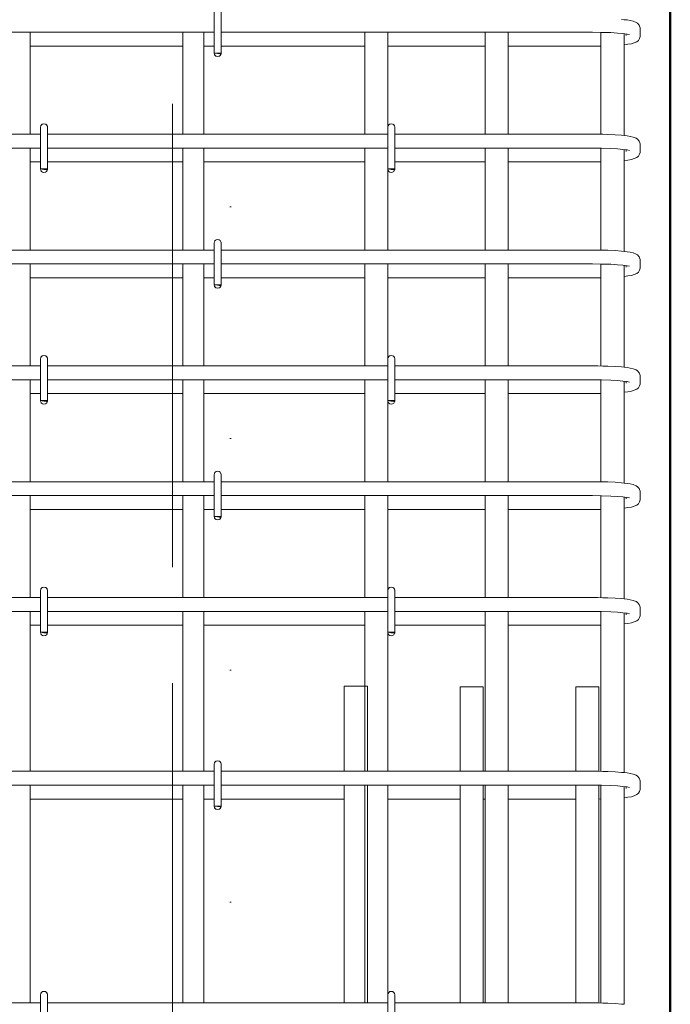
# Model space of a CAD drawing. Header units: millimetres. Extents: x 16591 to 27072, y 2073 to 10123.
# Tile 24 of 34: x 21565 to 22127, y 5917 to 6767. Entities that reach past the tile are written whole.
import ezdxf

# ---------------------------------------------------------------- set-up
doc = ezdxf.new("R2010")
doc.units = ezdxf.units.MM
for name, pattern in [('ADSK_Линия разреза', [400, 0, -200, 0, -200]), ('ADSK_Линия сетки', [500, 400, -50, 0, -50]), ('ADSK_Пунктирная_п5', [100, 0, -100])]:
    doc.linetypes.add(name, pattern=pattern)
for name, color, linetype, lineweight in [('G-____-____-SYMB', 111, 'ADSK_Пунктирная_п5', 20), ('S-COLS-____-OTLN', 52, 'Continuous', 20), ('S-GRID-____-OTLN', 1, 'Continuous', 9), ('S-RBAR-____-OTLN', 171, 'Continuous', 100)]:
    doc.layers.add(name, color=color, linetype=linetype, lineweight=lineweight)

msp = doc.modelspace()

# ---------------------------------------------------------------- hatches: boundary and pattern name
at = {"layer": 'S-RBAR-____-OTLN', "lineweight": 20}
for points in [[(21738.4774, 6737.302), (21739.0732, 6738), (21733.1754, 6738), (21736.1754, 6737.605)], [(21588.4774, 6637.302), (21589.0732, 6638), (21583.1754, 6638), (21586.1754, 6637.605)], [(21888.4774, 6637.302), (21889.0732, 6638), (21883.1754, 6638), (21886.1754, 6637.605)], [(21738.4774, 6537.302), (21739.0732, 6538), (21733.1754, 6538), (21736.1754, 6537.605)], [(21588.4774, 6437.302), (21589.0732, 6438), (21583.1754, 6438), (21586.1754, 6437.605)], [(21888.4774, 6437.302), (21889.0732, 6438), (21883.1754, 6438), (21886.1754, 6437.605)], [(21738.4774, 6337.302), (21739.0732, 6338), (21733.1754, 6338), (21736.1754, 6337.605)], [(21588.4774, 6237.302), (21589.0732, 6238), (21583.1754, 6238), (21586.1754, 6237.605)], [(21888.4774, 6237.302), (21889.0732, 6238), (21883.1754, 6238), (21886.1754, 6237.605)], [(21738.4774, 6087.302), (21739.0732, 6088), (21733.1754, 6088), (21736.1754, 6087.605)]]:
    msp.add_hatch(color=256, dxfattribs=at).paths.add_polyline_path(points)
h = msp.add_hatch(color=256, dxfattribs=at)
edge = h.paths.add_edge_path()
edge.add_arc((21736.1754, 6738), 3, 339.0594289, 360)
edge.add_line((21739.1754, 6738), (21736.1754, 6738))
edge.add_line((21736.1754, 6738), (21738.9773, 6736.9278))
h = msp.add_hatch(color=256, dxfattribs=at)
edge = h.paths.add_edge_path()
edge.add_arc((21586.1754, 6638), 3, 339.0594289, 360)
edge.add_line((21589.1754, 6638), (21586.1754, 6638))
edge.add_line((21586.1754, 6638), (21588.9773, 6636.9278))
h = msp.add_hatch(color=256, dxfattribs=at)
edge = h.paths.add_edge_path()
edge.add_arc((21886.1754, 6638), 3, 339.0594289, 360)
edge.add_line((21889.1754, 6638), (21886.1754, 6638))
edge.add_line((21886.1754, 6638), (21888.9773, 6636.9278))
h = msp.add_hatch(color=256, dxfattribs=at)
edge = h.paths.add_edge_path()
edge.add_arc((21736.1754, 6538), 3, 339.0594289, 360)
edge.add_line((21739.1754, 6538), (21736.1754, 6538))
edge.add_line((21736.1754, 6538), (21738.9773, 6536.9278))
h = msp.add_hatch(color=256, dxfattribs=at)
edge = h.paths.add_edge_path()
edge.add_arc((21586.1754, 6438), 3, 339.0594289, 360)
edge.add_line((21589.1754, 6438), (21586.1754, 6438))
edge.add_line((21586.1754, 6438), (21588.9773, 6436.9278))
h = msp.add_hatch(color=256, dxfattribs=at)
edge = h.paths.add_edge_path()
edge.add_arc((21886.1754, 6438), 3, 339.0594289, 360)
edge.add_line((21889.1754, 6438), (21886.1754, 6438))
edge.add_line((21886.1754, 6438), (21888.9773, 6436.9278))
h = msp.add_hatch(color=256, dxfattribs=at)
edge = h.paths.add_edge_path()
edge.add_arc((21736.1754, 6338), 3, 339.0594289, 360)
edge.add_line((21739.1754, 6338), (21736.1754, 6338))
edge.add_line((21736.1754, 6338), (21738.9773, 6336.9278))
h = msp.add_hatch(color=256, dxfattribs=at)
edge = h.paths.add_edge_path()
edge.add_arc((21586.1754, 6238), 3, 339.0594289, 360)
edge.add_line((21589.1754, 6238), (21586.1754, 6238))
edge.add_line((21586.1754, 6238), (21588.9773, 6236.9278))
h = msp.add_hatch(color=256, dxfattribs=at)
edge = h.paths.add_edge_path()
edge.add_arc((21886.1754, 6238), 3, 339.0594289, 360)
edge.add_line((21889.1754, 6238), (21886.1754, 6238))
edge.add_line((21886.1754, 6238), (21888.9773, 6236.9278))
h = msp.add_hatch(color=256, dxfattribs=at)
edge = h.paths.add_edge_path()
edge.add_arc((21736.1754, 6088), 3, 339.0594289, 360)
edge.add_line((21739.1754, 6088), (21736.1754, 6088))
edge.add_line((21736.1754, 6088), (21738.9773, 6086.9278))

# ---------------------------------------------------------------- linework, layer by layer
at = {"layer": 'G-____-____-SYMB', "linetype": 'ADSK_Линия разреза'}
msp.add_line((21747.1752, 10007.0762), (21747.1752, 3101.1881), dxfattribs=at)
at = {"layer": 'S-COLS-____-OTLN', "lineweight": 50}
msp.add_line((22127.1752, 6900), (22127.1752, 4100.0496), dxfattribs=at)
at = {"layer": 'S-GRID-____-OTLN', "linetype": 'ADSK_Линия сетки'}
msp.add_line((21697.1748, 2793.4142), (21697.1748, 10065.0128), dxfattribs=at)
at = {"layer": 'S-RBAR-____-OTLN', "lineweight": 20}
for p, q in [((21733.1754, 6774), (21733.1754, 6738)), ((21739.1754, 6774), (21739.1754, 6738)), ((22087.423, 6766.8142), (22085.0577, 6767.0642)), ((22089.7884, 6766.5642), (22087.423, 6766.8142)), ((22092.4849, 6766.0601), (22089.7884, 6766.5642)), ((22095.1815, 6765.556), (22092.4849, 6766.0601)), ((22097.7202, 6764.5201), (22095.1815, 6765.556)), ((22098.8733, 6763.6923), (22097.7202, 6764.5201)), ((22100.2598, 6761.9941), (22098.8733, 6763.6923)), ((22100.5813, 6761.3438), (22100.2598, 6761.9941)), ((22101.022, 6759.7612), (22100.5813, 6761.3438)), ((22101.084, 6758.8813), (22101.022, 6759.7612)), ((22101.084, 6753.1187), (22101.084, 6758.8813)), ((21733.1754, 6756), (21439.1754, 6756)), ((21574.1754, 6668), (21574.1754, 6756)), ((21706.1754, 6668), (21706.1754, 6756)), ((21724.1754, 6668), (21724.1754, 6756)), ((22059.084, 6756), (21739.1754, 6756)), ((21863.1754, 6756), (21863.1754, 6668)), ((21883.1754, 6756), (21883.1754, 6674)), ((21967.1754, 6756), (21967.1754, 6668)), ((21987.1754, 6756), (21987.1754, 6668)), ((22059.9547, 6755.9991), (22059.084, 6756)), ((22067.7011, 6755.9079), (22059.9547, 6755.9991)), ((22067.1754, 6755.9141), (22067.1754, 6667.9002)), ((22075.7768, 6755.6382), (22067.7011, 6755.9079)), ((22081.4967, 6755.3072), (22075.7768, 6755.6382)), ((22086.2825, 6754.8929), (22081.4967, 6755.3072)), ((22089.8733, 6754.4287), (22086.2825, 6754.8929)), ((22087.1754, 6754.7775), (22087.1754, 6666.8403)), ((22089.084, 6753.1187), (22089.084, 6754.5308)), ((22091.8862, 6754.0173), (22089.8733, 6754.4287)), ((22091.9965, 6753.9888), (22091.8862, 6754.0173)), ((22099.5547, 6748.9994), (22100.5813, 6750.6562)), ((22100.5813, 6750.6562), (22101.022, 6752.2388)), ((22101.022, 6752.2388), (22101.084, 6753.1187)), ((21574.1754, 6744), (21706.1754, 6744)), ((21724.1754, 6744), (21733.1754, 6744)), ((21739.1754, 6744), (21863.1754, 6744)), ((21883.1754, 6744), (21967.1754, 6744)), ((21987.1754, 6744), (22059.084, 6744)), ((22059.084, 6744), (22064.4434, 6744.0343)), ((22064.4434, 6744.0343), (22067.1754, 6744.0874)), ((22087.1754, 6745.1416), (22087.5422, 6745.1734)), ((22087.5422, 6745.1734), (22090.5571, 6745.6128)), ((22090.5571, 6745.6128), (22093.5719, 6746.0523)), ((22093.5719, 6746.0523), (22095.9169, 6746.9396)), ((22095.9169, 6746.9396), (22098.2619, 6747.827)), ((22098.2619, 6747.827), (22099.5547, 6748.9994)), ((21739.0732, 6738), (21733.1754, 6738)), ((21733.1754, 6738), (21736.1754, 6737.605)), ((21739.1754, 6738), (21736.1754, 6738)), ((21736.1754, 6738), (21738.9773, 6736.9278)), ((21736.1754, 6737.605), (21738.4774, 6737.302)), ((21738.4774, 6737.302), (21739.0732, 6738)), ((21583.1754, 6674), (21583.1754, 6638)), ((21589.1754, 6674), (21589.1754, 6638)), ((21883.1754, 6674), (21883.1754, 6638)), ((21889.1754, 6674), (21889.1754, 6638)), ((21583.1754, 6668), (21193.084, 6668)), ((21883.1754, 6668), (21589.1754, 6668)), ((22059.084, 6668), (21889.1754, 6668)), ((22064.4434, 6667.9657), (22059.084, 6668)), ((22068.7596, 6667.8622), (22064.4434, 6667.9657)), ((22073.0758, 6667.7587), (22068.7596, 6667.8622)), ((22079.4313, 6667.4644), (22073.0758, 6667.7587)), ((22085.0577, 6667.0642), (22079.4313, 6667.4644)), ((22087.423, 6666.8142), (22085.0577, 6667.0642)), ((22089.7884, 6666.5642), (22087.423, 6666.8142)), ((22092.4849, 6666.0601), (22089.7884, 6666.5642)), ((22095.1815, 6665.556), (22092.4849, 6666.0601)), ((22097.7202, 6664.5201), (22095.1815, 6665.556)), ((22098.8733, 6663.6923), (22097.7202, 6664.5201)), ((21583.1754, 6656), (21193.084, 6656)), ((21574.1754, 6568), (21574.1754, 6656)), ((21883.1754, 6656), (21589.1754, 6656)), ((21706.1754, 6568), (21706.1754, 6656)), ((21724.1754, 6568), (21724.1754, 6656)), ((21863.1754, 6656), (21863.1754, 6568)), ((22059.084, 6656), (21889.1754, 6656)), ((21967.1754, 6656), (21967.1754, 6568)), ((21987.1754, 6656), (21987.1754, 6568)), ((22059.9547, 6655.9991), (22059.084, 6656)), ((22067.7011, 6655.9079), (22059.9547, 6655.9991)), ((22067.1754, 6655.9141), (22067.1754, 6567.9002)), ((22075.7768, 6655.6382), (22067.7011, 6655.9079)), ((22081.4967, 6655.3072), (22075.7768, 6655.6382)), ((22100.2598, 6661.9941), (22098.8733, 6663.6923)), ((22100.5813, 6661.3438), (22100.2598, 6661.9941)), ((22101.022, 6659.7612), (22100.5813, 6661.3438)), ((22101.084, 6658.8813), (22101.022, 6659.7612)), ((22101.084, 6653.1187), (22101.084, 6658.8813)), ((22086.2825, 6654.8929), (22081.4967, 6655.3072)), ((22089.8733, 6654.4287), (22086.2825, 6654.8929)), ((22087.1754, 6654.7775), (22087.1754, 6566.8403)), ((22089.084, 6653.1187), (22089.084, 6654.5308)), ((22091.8862, 6654.0173), (22089.8733, 6654.4287)), ((22091.9965, 6653.9888), (22091.8862, 6654.0173)), ((22095.9169, 6646.9396), (22098.2619, 6647.827)), ((22098.2619, 6647.827), (22099.5547, 6648.9994)), ((22099.5547, 6648.9994), (22100.5813, 6650.6562)), ((22100.5813, 6650.6562), (22101.022, 6652.2388)), ((22101.022, 6652.2388), (22101.084, 6653.1187)), ((21574.1754, 6644), (21583.1754, 6644)), ((21589.1754, 6644), (21706.1754, 6644)), ((21724.1754, 6644), (21863.1754, 6644)), ((21889.1754, 6644), (21967.1754, 6644)), ((21987.1754, 6644), (22059.084, 6644)), ((22059.084, 6644), (22064.4434, 6644.0343)), ((22064.4434, 6644.0343), (22067.1754, 6644.0874)), ((22087.1754, 6645.1416), (22087.5422, 6645.1734)), ((22087.5422, 6645.1734), (22090.5571, 6645.6128)), ((22090.5571, 6645.6128), (22093.5719, 6646.0523)), ((22093.5719, 6646.0523), (22095.9169, 6646.9396)), ((21589.0732, 6638), (21583.1754, 6638)), ((21583.1754, 6638), (21586.1754, 6637.605)), ((21589.1754, 6638), (21586.1754, 6638)), ((21586.1754, 6638), (21588.9773, 6636.9278)), ((21586.1754, 6637.605), (21588.4774, 6637.302)), ((21588.4774, 6637.302), (21589.0732, 6638)), ((21889.0732, 6638), (21883.1754, 6638)), ((21883.1754, 6638), (21886.1754, 6637.605)), ((21883.1754, 6638), (21883.1754, 6568)), ((21889.1754, 6638), (21886.1754, 6638)), ((21886.1754, 6638), (21888.9773, 6636.9278)), ((21886.1754, 6637.605), (21888.4774, 6637.302)), ((21888.4774, 6637.302), (21889.0732, 6638)), ((21733.1754, 6574), (21733.1754, 6538)), ((21739.1754, 6574), (21739.1754, 6538)), ((21733.1754, 6568), (21439.1754, 6568)), ((22059.084, 6568), (21739.1754, 6568)), ((22064.4434, 6567.9657), (22059.084, 6568)), ((22068.7596, 6567.8622), (22064.4434, 6567.9657)), ((22073.0758, 6567.7587), (22068.7596, 6567.8622)), ((22079.4313, 6567.4644), (22073.0758, 6567.7587)), ((22085.0577, 6567.0642), (22079.4313, 6567.4644)), ((22087.423, 6566.8142), (22085.0577, 6567.0642)), ((22089.7884, 6566.5642), (22087.423, 6566.8142)), ((22092.4849, 6566.0601), (22089.7884, 6566.5642)), ((22095.1815, 6565.556), (22092.4849, 6566.0601)), ((22097.7202, 6564.5201), (22095.1815, 6565.556)), ((22098.8733, 6563.6923), (22097.7202, 6564.5201)), ((22100.2598, 6561.9941), (22098.8733, 6563.6923)), ((21733.1754, 6556), (21439.1754, 6556)), ((21574.1754, 6468), (21574.1754, 6556)), ((21706.1754, 6468), (21706.1754, 6556)), ((21724.1754, 6468), (21724.1754, 6556)), ((22059.084, 6556), (21739.1754, 6556)), ((21863.1754, 6556), (21863.1754, 6468)), ((21883.1754, 6556), (21883.1754, 6474)), ((21967.1754, 6556), (21967.1754, 6468)), ((21987.1754, 6556), (21987.1754, 6468)), ((22059.9547, 6555.9991), (22059.084, 6556)), ((22067.7011, 6555.9079), (22059.9547, 6555.9991)), ((22067.1754, 6555.9141), (22067.1754, 6467.9002)), ((22075.7768, 6555.6382), (22067.7011, 6555.9079)), ((22081.4967, 6555.3072), (22075.7768, 6555.6382)), ((22086.2825, 6554.8929), (22081.4967, 6555.3072)), ((22089.8733, 6554.4287), (22086.2825, 6554.8929)), ((22087.1754, 6554.7775), (22087.1754, 6466.8403)), ((22089.084, 6553.1187), (22089.084, 6554.5308)), ((22091.8862, 6554.0173), (22089.8733, 6554.4287)), ((22091.9965, 6553.9888), (22091.8862, 6554.0173)), ((22100.5813, 6561.3438), (22100.2598, 6561.9941)), ((22101.022, 6559.7612), (22100.5813, 6561.3438)), ((22101.084, 6558.8813), (22101.022, 6559.7612)), ((22101.084, 6553.1187), (22101.084, 6558.8813)), ((22087.1754, 6545.1416), (22087.5422, 6545.1734)), ((22087.5422, 6545.1734), (22090.5571, 6545.6128)), ((22090.5571, 6545.6128), (22093.5719, 6546.0523)), ((22093.5719, 6546.0523), (22095.9169, 6546.9396)), ((22095.9169, 6546.9396), (22098.2619, 6547.827)), ((22098.2619, 6547.827), (22099.5547, 6548.9994)), ((22099.5547, 6548.9994), (22100.5813, 6550.6562)), ((22100.5813, 6550.6562), (22101.022, 6552.2388)), ((22101.022, 6552.2388), (22101.084, 6553.1187)), ((21574.1754, 6544), (21706.1754, 6544)), ((21724.1754, 6544), (21733.1754, 6544)), ((21739.0732, 6538), (21733.1754, 6538)), ((21733.1754, 6538), (21736.1754, 6537.605)), ((21739.1754, 6538), (21736.1754, 6538)), ((21736.1754, 6538), (21738.9773, 6536.9278)), ((21736.1754, 6537.605), (21738.4774, 6537.302)), ((21738.4774, 6537.302), (21739.0732, 6538)), ((21739.1754, 6544), (21863.1754, 6544)), ((21883.1754, 6544), (21967.1754, 6544)), ((21987.1754, 6544), (22059.084, 6544)), ((22059.084, 6544), (22064.4434, 6544.0343)), ((22064.4434, 6544.0343), (22067.1754, 6544.0874)), ((21583.1754, 6474), (21583.1754, 6438)), ((21589.1754, 6474), (21589.1754, 6438)), ((21883.1754, 6474), (21883.1754, 6438)), ((21889.1754, 6474), (21889.1754, 6438)), ((21583.1754, 6468), (21193.084, 6468)), ((21883.1754, 6468), (21589.1754, 6468)), ((22059.084, 6468), (21889.1754, 6468)), ((22064.4434, 6467.9657), (22059.084, 6468)), ((22068.7596, 6467.8622), (22064.4434, 6467.9657)), ((22073.0758, 6467.7587), (22068.7596, 6467.8622)), ((22079.4313, 6467.4644), (22073.0758, 6467.7587)), ((22085.0577, 6467.0642), (22079.4313, 6467.4644)), ((22087.423, 6466.8142), (22085.0577, 6467.0642)), ((22089.7884, 6466.5642), (22087.423, 6466.8142)), ((22092.4849, 6466.0601), (22089.7884, 6466.5642)), ((22095.1815, 6465.556), (22092.4849, 6466.0601)), ((22097.7202, 6464.5201), (22095.1815, 6465.556)), ((22098.8733, 6463.6923), (22097.7202, 6464.5201)), ((22100.2598, 6461.9941), (22098.8733, 6463.6923)), ((22100.5813, 6461.3438), (22100.2598, 6461.9941)), ((22101.022, 6459.7612), (22100.5813, 6461.3438)), ((21583.1754, 6456), (21193.084, 6456)), ((21574.1754, 6368), (21574.1754, 6456)), ((21883.1754, 6456), (21589.1754, 6456)), ((21706.1754, 6368), (21706.1754, 6456)), ((21724.1754, 6368), (21724.1754, 6456)), ((21863.1754, 6456), (21863.1754, 6368)), ((22059.084, 6456), (21889.1754, 6456)), ((21967.1754, 6456), (21967.1754, 6368)), ((21987.1754, 6456), (21987.1754, 6368)), ((22059.9547, 6455.9991), (22059.084, 6456)), ((22067.7011, 6455.9079), (22059.9547, 6455.9991)), ((22067.1754, 6455.9141), (22067.1754, 6367.9002)), ((22075.7768, 6455.6382), (22067.7011, 6455.9079)), ((22081.4967, 6455.3072), (22075.7768, 6455.6382)), ((22086.2825, 6454.8929), (22081.4967, 6455.3072)), ((22089.8733, 6454.4287), (22086.2825, 6454.8929)), ((22087.1754, 6454.7775), (22087.1754, 6366.8403)), ((22089.084, 6453.1187), (22089.084, 6454.5308)), ((22091.8862, 6454.0173), (22089.8733, 6454.4287)), ((22091.9965, 6453.9888), (22091.8862, 6454.0173)), ((22100.5813, 6450.6562), (22101.022, 6452.2388)), ((22101.084, 6458.8813), (22101.022, 6459.7612)), ((22101.022, 6452.2388), (22101.084, 6453.1187)), ((22101.084, 6453.1187), (22101.084, 6458.8813)), ((21574.1754, 6444), (21583.1754, 6444)), ((21589.1754, 6444), (21706.1754, 6444)), ((21724.1754, 6444), (21863.1754, 6444)), ((21889.1754, 6444), (21967.1754, 6444)), ((21987.1754, 6444), (22059.084, 6444)), ((22059.084, 6444), (22064.4434, 6444.0343)), ((22064.4434, 6444.0343), (22067.1754, 6444.0874)), ((22087.1754, 6445.1416), (22087.5422, 6445.1734)), ((22087.5422, 6445.1734), (22090.5571, 6445.6128)), ((22090.5571, 6445.6128), (22093.5719, 6446.0523)), ((22093.5719, 6446.0523), (22095.9169, 6446.9396)), ((22095.9169, 6446.9396), (22098.2619, 6447.827)), ((22098.2619, 6447.827), (22099.5547, 6448.9994)), ((22099.5547, 6448.9994), (22100.5813, 6450.6562)), ((21589.0732, 6438), (21583.1754, 6438)), ((21583.1754, 6438), (21586.1754, 6437.605)), ((21589.1754, 6438), (21586.1754, 6438)), ((21586.1754, 6438), (21588.9773, 6436.9278)), ((21586.1754, 6437.605), (21588.4774, 6437.302)), ((21588.4774, 6437.302), (21589.0732, 6438)), ((21889.0732, 6438), (21883.1754, 6438)), ((21883.1754, 6438), (21886.1754, 6437.605)), ((21883.1754, 6438), (21883.1754, 6368)), ((21889.1754, 6438), (21886.1754, 6438)), ((21886.1754, 6438), (21888.9773, 6436.9278)), ((21886.1754, 6437.605), (21888.4774, 6437.302)), ((21888.4774, 6437.302), (21889.0732, 6438)), ((21733.1754, 6368), (21439.1754, 6368)), ((21733.1754, 6374), (21733.1754, 6338)), ((21739.1754, 6374), (21739.1754, 6338)), ((22059.084, 6368), (21739.1754, 6368)), ((22064.4434, 6367.9657), (22059.084, 6368)), ((22068.7596, 6367.8622), (22064.4434, 6367.9657)), ((22073.0758, 6367.7587), (22068.7596, 6367.8622)), ((22079.4313, 6367.4644), (22073.0758, 6367.7587)), ((22085.0577, 6367.0642), (22079.4313, 6367.4644)), ((22087.423, 6366.8142), (22085.0577, 6367.0642)), ((22089.7884, 6366.5642), (22087.423, 6366.8142)), ((22092.4849, 6366.0601), (22089.7884, 6366.5642)), ((22095.1815, 6365.556), (22092.4849, 6366.0601)), ((22097.7202, 6364.5201), (22095.1815, 6365.556)), ((22098.8733, 6363.6923), (22097.7202, 6364.5201)), ((22100.2598, 6361.9941), (22098.8733, 6363.6923)), ((22100.5813, 6361.3438), (22100.2598, 6361.9941)), ((22101.022, 6359.7612), (22100.5813, 6361.3438)), ((22101.084, 6358.8813), (22101.022, 6359.7612)), ((22101.084, 6353.1187), (22101.084, 6358.8813)), ((21733.1754, 6356), (21439.1754, 6356)), ((21574.1754, 6268), (21574.1754, 6356)), ((21706.1754, 6268), (21706.1754, 6356)), ((21724.1754, 6268), (21724.1754, 6356)), ((22059.084, 6356), (21739.1754, 6356)), ((21863.1754, 6356), (21863.1754, 6268)), ((21883.1754, 6356), (21883.1754, 6274)), ((21967.1754, 6356), (21967.1754, 6268)), ((21987.1754, 6356), (21987.1754, 6268)), ((22059.9547, 6355.9991), (22059.084, 6356)), ((22067.7011, 6355.9079), (22059.9547, 6355.9991)), ((22067.1754, 6355.9141), (22067.1754, 6267.9002)), ((22075.7768, 6355.6382), (22067.7011, 6355.9079)), ((22081.4967, 6355.3072), (22075.7768, 6355.6382)), ((22086.2825, 6354.8929), (22081.4967, 6355.3072)), ((22089.8733, 6354.4287), (22086.2825, 6354.8929)), ((22087.1754, 6354.7775), (22087.1754, 6266.8403)), ((22089.084, 6353.1187), (22089.084, 6354.5308)), ((22091.8862, 6354.0173), (22089.8733, 6354.4287)), ((22091.9965, 6353.9888), (22091.8862, 6354.0173)), ((22099.5547, 6348.9994), (22100.5813, 6350.6562)), ((22100.5813, 6350.6562), (22101.022, 6352.2388)), ((22101.022, 6352.2388), (22101.084, 6353.1187)), ((21574.1754, 6344), (21706.1754, 6344)), ((21724.1754, 6344), (21733.1754, 6344)), ((21739.1754, 6344), (21863.1754, 6344)), ((21883.1754, 6344), (21967.1754, 6344)), ((21987.1754, 6344), (22059.084, 6344)), ((22059.084, 6344), (22064.4434, 6344.0343)), ((22064.4434, 6344.0343), (22067.1754, 6344.0874)), ((22087.1754, 6345.1416), (22087.5422, 6345.1734)), ((22087.5422, 6345.1734), (22090.5571, 6345.6128)), ((22090.5571, 6345.6128), (22093.5719, 6346.0523)), ((22093.5719, 6346.0523), (22095.9169, 6346.9396)), ((22095.9169, 6346.9396), (22098.2619, 6347.827)), ((22098.2619, 6347.827), (22099.5547, 6348.9994)), ((21739.0732, 6338), (21733.1754, 6338)), ((21733.1754, 6338), (21736.1754, 6337.605)), ((21739.1754, 6338), (21736.1754, 6338)), ((21736.1754, 6338), (21738.9773, 6336.9278)), ((21736.1754, 6337.605), (21738.4774, 6337.302)), ((21738.4774, 6337.302), (21739.0732, 6338)), ((21583.1754, 6274), (21583.1754, 6238)), ((21589.1754, 6274), (21589.1754, 6238)), ((21883.1754, 6274), (21883.1754, 6238)), ((21889.1754, 6274), (21889.1754, 6238)), ((21583.1754, 6268), (21193.084, 6268)), ((21883.1754, 6268), (21589.1754, 6268)), ((22059.084, 6268), (21889.1754, 6268)), ((22064.4434, 6267.9657), (22059.084, 6268)), ((22068.7596, 6267.8622), (22064.4434, 6267.9657)), ((22073.0758, 6267.7587), (22068.7596, 6267.8622)), ((22079.4313, 6267.4644), (22073.0758, 6267.7587)), ((22085.0577, 6267.0642), (22079.4313, 6267.4644)), ((22087.423, 6266.8142), (22085.0577, 6267.0642)), ((22089.7884, 6266.5642), (22087.423, 6266.8142)), ((22092.4849, 6266.0601), (22089.7884, 6266.5642)), ((22095.1815, 6265.556), (22092.4849, 6266.0601)), ((22097.7202, 6264.5201), (22095.1815, 6265.556)), ((22098.8733, 6263.6923), (22097.7202, 6264.5201)), ((22100.2598, 6261.9941), (22098.8733, 6263.6923)), ((22100.5813, 6261.3438), (22100.2598, 6261.9941)), ((22101.022, 6259.7612), (22100.5813, 6261.3438)), ((22101.084, 6258.8813), (22101.022, 6259.7612)), ((22101.084, 6253.1187), (22101.084, 6258.8813)), ((21583.1754, 6256), (21193.084, 6256)), ((21574.1754, 6118), (21574.1754, 6256)), ((21883.1754, 6256), (21589.1754, 6256)), ((21706.1754, 6118), (21706.1754, 6256)), ((21724.1754, 6118), (21724.1754, 6256)), ((21863.1754, 6256), (21863.1754, 6118)), ((22059.084, 6256), (21889.1754, 6256)), ((21967.1754, 6256), (21967.1754, 6118)), ((21987.1754, 6256), (21987.1754, 6118)), ((22059.9547, 6255.9991), (22059.084, 6256)), ((22067.7011, 6255.9079), (22059.9547, 6255.9991)), ((22067.1754, 6255.9141), (22067.1754, 6117.9002)), ((22075.7768, 6255.6382), (22067.7011, 6255.9079)), ((22081.4967, 6255.3072), (22075.7768, 6255.6382)), ((22086.2825, 6254.8929), (22081.4967, 6255.3072)), ((22089.8733, 6254.4287), (22086.2825, 6254.8929)), ((22087.1754, 6254.7775), (22087.1754, 6116.8403)), ((22089.084, 6253.1187), (22089.084, 6254.5308)), ((22091.8862, 6254.0173), (22089.8733, 6254.4287)), ((22091.9965, 6253.9888), (22091.8862, 6254.0173)), ((22095.9169, 6246.9396), (22098.2619, 6247.827)), ((22098.2619, 6247.827), (22099.5547, 6248.9994)), ((22099.5547, 6248.9994), (22100.5813, 6250.6562)), ((22100.5813, 6250.6562), (22101.022, 6252.2388)), ((22101.022, 6252.2388), (22101.084, 6253.1187)), ((21574.1754, 6244), (21583.1754, 6244)), ((21589.1754, 6244), (21706.1754, 6244)), ((21724.1754, 6244), (21863.1754, 6244)), ((21889.1754, 6244), (21967.1754, 6244)), ((21987.1754, 6244), (22059.084, 6244)), ((22059.084, 6244), (22064.4434, 6244.0343)), ((22064.4434, 6244.0343), (22067.1754, 6244.0874)), ((22087.1754, 6245.1416), (22087.5422, 6245.1734)), ((22087.5422, 6245.1734), (22090.5571, 6245.6128)), ((22090.5571, 6245.6128), (22093.5719, 6246.0523)), ((22093.5719, 6246.0523), (22095.9169, 6246.9396)), ((21589.0732, 6238), (21583.1754, 6238)), ((21583.1754, 6238), (21586.1754, 6237.605)), ((21589.1754, 6238), (21586.1754, 6238)), ((21586.1754, 6238), (21588.9773, 6236.9278)), ((21586.1754, 6237.605), (21588.4774, 6237.302)), ((21588.4774, 6237.302), (21589.0732, 6238)), ((21889.0732, 6238), (21883.1754, 6238)), ((21883.1754, 6238), (21886.1754, 6237.605)), ((21883.1754, 6238), (21883.1754, 6118)), ((21889.1754, 6238), (21886.1754, 6238)), ((21886.1754, 6238), (21888.9773, 6236.9278)), ((21886.1754, 6237.605), (21888.4774, 6237.302)), ((21888.4774, 6237.302), (21889.0732, 6238)), ((21733.1754, 6124), (21733.1754, 6088)), ((21739.1754, 6124), (21739.1754, 6088)), ((21733.1754, 6118), (21439.1754, 6118)), ((22059.084, 6118), (21739.1754, 6118)), ((22064.4434, 6117.9657), (22059.084, 6118)), ((22068.7596, 6117.8622), (22064.4434, 6117.9657)), ((22073.0758, 6117.7587), (22068.7596, 6117.8622)), ((22079.4313, 6117.4644), (22073.0758, 6117.7587)), ((22085.0577, 6117.0642), (22079.4313, 6117.4644)), ((22087.423, 6116.8142), (22085.0577, 6117.0642)), ((22089.7884, 6116.5642), (22087.423, 6116.8142)), ((22092.4849, 6116.0601), (22089.7884, 6116.5642)), ((22095.1815, 6115.556), (22092.4849, 6116.0601)), ((22097.7202, 6114.5201), (22095.1815, 6115.556)), ((22098.8733, 6113.6923), (22097.7202, 6114.5201)), ((22100.2598, 6111.9941), (22098.8733, 6113.6923)), ((22100.5813, 6111.3438), (22100.2598, 6111.9941)), ((21733.1754, 6106), (21439.1754, 6106)), ((21574.1754, 5918), (21574.1754, 6106)), ((21706.1754, 5918), (21706.1754, 6106)), ((21724.1754, 5918), (21724.1754, 6106)), ((22059.084, 6106), (21739.1754, 6106)), ((21863.1754, 6106), (21863.1754, 5918)), ((21883.1754, 6106), (21883.1754, 5925)), ((21967.1754, 6106), (21967.1754, 5918)), ((21987.1754, 6106), (21987.1754, 5918)), ((22059.9547, 6105.9991), (22059.084, 6106)), ((22067.7011, 6105.9079), (22059.9547, 6105.9991)), ((22067.1754, 6105.9141), (22067.1754, 5917.9002)), ((22075.7768, 6105.6382), (22067.7011, 6105.9079)), ((22081.4967, 6105.3072), (22075.7768, 6105.6382)), ((22086.2825, 6104.8929), (22081.4967, 6105.3072)), ((22089.8733, 6104.4287), (22086.2825, 6104.8929)), ((22087.1754, 6104.7775), (22087.1754, 5916.8403)), ((22089.084, 6103.1187), (22089.084, 6104.5308)), ((22091.8862, 6104.0173), (22089.8733, 6104.4287)), ((22091.9965, 6103.9888), (22091.8862, 6104.0173)), ((22101.022, 6109.7612), (22100.5813, 6111.3438)), ((22101.084, 6108.8813), (22101.022, 6109.7612)), ((22101.022, 6102.2388), (22101.084, 6103.1187)), ((22101.084, 6103.1187), (22101.084, 6108.8813)), ((22087.1754, 6095.1416), (22087.5422, 6095.1734)), ((22087.5422, 6095.1734), (22090.5571, 6095.6128)), ((22090.5571, 6095.6128), (22093.5719, 6096.0523)), ((22093.5719, 6096.0523), (22095.9169, 6096.9396)), ((22095.9169, 6096.9396), (22098.2619, 6097.827)), ((22098.2619, 6097.827), (22099.5547, 6098.9994)), ((22099.5547, 6098.9994), (22100.5813, 6100.6562)), ((22100.5813, 6100.6562), (22101.022, 6102.2388)), ((21574.1754, 6094), (21706.1754, 6094)), ((21724.1754, 6094), (21733.1754, 6094)), ((21739.0732, 6088), (21733.1754, 6088)), ((21733.1754, 6088), (21736.1754, 6087.605)), ((21739.1754, 6088), (21736.1754, 6088)), ((21736.1754, 6088), (21738.9773, 6086.9278)), ((21736.1754, 6087.605), (21738.4774, 6087.302)), ((21738.4774, 6087.302), (21739.0732, 6088)), ((21739.1754, 6094), (21845.5674, 6094)), ((21883.1754, 6094), (21945.5674, 6094)), ((21965.5674, 6094), (21967.1754, 6094)), ((21987.1754, 6094), (22045.5674, 6094)), ((22065.5674, 6094.0561), (22067.1754, 6094.0874)), ((21583.1754, 5925), (21583.1754, 5889)), ((21589.1754, 5925), (21589.1754, 5889)), ((21883.1754, 5925), (21883.1754, 5889)), ((21889.1754, 5925), (21889.1754, 5889)), ((21583.1754, 5918), (21193.084, 5918)), ((21883.1754, 5918), (21589.1754, 5918)), ((22059.084, 5918), (21889.1754, 5918)), ((22064.4434, 5917.9657), (22059.084, 5918)), ((22068.7596, 5917.8622), (22064.4434, 5917.9657)), ((22073.0758, 5917.7587), (22068.7596, 5917.8622)), ((22079.4313, 5917.4644), (22073.0758, 5917.7587)), ((22085.0577, 5917.0642), (22079.4313, 5917.4644)), ((22087.423, 5916.8142), (22085.0577, 5917.0642))]:
    msp.add_line(p, q, dxfattribs=at)
at = {"layer": 'S-RBAR-____-OTLN', "color": 8, "lineweight": 9}
for p, q in [((21845.5674, 6191.4934), (21845.5674, 6118)), ((21845.5674, 6191.4934), (21865.5674, 6191.4934)), ((21865.5674, 6191.4934), (21865.5674, 6118)), ((21945.5674, 6190.9137), (21945.5674, 6118)), ((21945.5674, 6190.9137), (21965.5674, 6190.9137)), ((21965.5674, 6190.9137), (21965.5674, 6118)), ((22045.5674, 6190.9137), (22045.5674, 6118)), ((22045.5674, 6190.9137), (22065.5674, 6190.9137)), ((22065.5674, 6190.9137), (22065.5674, 6117.9388)), ((21845.5674, 6106), (21845.5674, 5918)), ((21865.5674, 6106), (21865.5674, 5918)), ((21945.5674, 6106), (21945.5674, 5918)), ((21965.5674, 6106), (21965.5674, 5918)), ((22045.5674, 6106), (22045.5674, 5918)), ((22065.5674, 6105.9331), (22065.5674, 5917.9388))]:
    msp.add_line(p, q, dxfattribs=at)
at = {"layer": 'S-RBAR-____-OTLN', "lineweight": 20}
for centre, start, end in [((21736.1754, 6738), 180, 0), ((21736.1754, 6738), 210, 240), ((21736.1754, 6738), 300, 330), ((21736.1754, 6738), 339.0594289, 0), ((21736.1754, 6738), 345, 0), ((21586.1754, 6674), 0, 180), ((21586.1754, 6674), 120, 150), ((21586.1754, 6674), 30, 60), ((21586.1754, 6674), 0, 15), ((21886.1754, 6674), 0, 180), ((21886.1754, 6674), 120, 150), ((21886.1754, 6674), 30, 60), ((21886.1754, 6674), 0, 15), ((21586.1754, 6638), 180, 0), ((21586.1754, 6638), 210, 240), ((21586.1754, 6638), 300, 330), ((21586.1754, 6638), 339.0594289, 0), ((21586.1754, 6638), 345, 0), ((21886.1754, 6638), 180, 0), ((21886.1754, 6638), 210, 240), ((21886.1754, 6638), 300, 330), ((21886.1754, 6638), 339.0594289, 0), ((21886.1754, 6638), 345, 0), ((21736.1754, 6574), 0, 180), ((21736.1754, 6574), 120, 150), ((21736.1754, 6574), 30, 60), ((21736.1754, 6574), 0, 15), ((21736.1754, 6538), 180, 0), ((21736.1754, 6538), 339.0594289, 0), ((21736.1754, 6538), 345, 0), ((21736.1754, 6538), 210, 240), ((21736.1754, 6538), 300, 330), ((21586.1754, 6474), 0, 180), ((21586.1754, 6474), 120, 150), ((21586.1754, 6474), 30, 60), ((21586.1754, 6474), 0, 15), ((21886.1754, 6474), 0, 180), ((21886.1754, 6474), 120, 150), ((21886.1754, 6474), 30, 60), ((21886.1754, 6474), 0, 15), ((21586.1754, 6438), 180, 0), ((21586.1754, 6438), 210, 240), ((21586.1754, 6438), 300, 330), ((21586.1754, 6438), 339.0594289, 0), ((21586.1754, 6438), 345, 0), ((21886.1754, 6438), 180, 0), ((21886.1754, 6438), 210, 240), ((21886.1754, 6438), 300, 330), ((21886.1754, 6438), 339.0594289, 0), ((21886.1754, 6438), 345, 0), ((21736.1754, 6374), 0, 180), ((21736.1754, 6374), 120, 150), ((21736.1754, 6374), 30, 60), ((21736.1754, 6374), 0, 15), ((21736.1754, 6338), 180, 0), ((21736.1754, 6338), 210, 234.2560393), ((21736.1754, 6338), 305.7439607, 330), ((21736.1754, 6338), 339.0594289, 0), ((21736.1754, 6338), 345, 0), ((21586.1754, 6274), 0, 180), ((21586.1754, 6274), 120, 150), ((21586.1754, 6274), 30, 60), ((21586.1754, 6274), 0, 15), ((21886.1754, 6274), 0, 180), ((21886.1754, 6274), 120, 150), ((21886.1754, 6274), 30, 60), ((21886.1754, 6274), 0, 15), ((21586.1754, 6238), 180, 0), ((21586.1754, 6238), 210, 240), ((21586.1754, 6238), 300, 330), ((21586.1754, 6238), 339.0594289, 0), ((21586.1754, 6238), 345, 0), ((21886.1754, 6238), 180, 0), ((21886.1754, 6238), 210, 240), ((21886.1754, 6238), 300, 330), ((21886.1754, 6238), 339.0594289, 0), ((21886.1754, 6238), 345, 0), ((21736.1754, 6124), 0, 180), ((21736.1754, 6124), 120, 150), ((21736.1754, 6124), 30, 60), ((21736.1754, 6124), 0, 15), ((21736.1754, 6088), 180, 0), ((21736.1754, 6088), 210, 240), ((21736.1754, 6088), 300, 330), ((21736.1754, 6088), 339.0594289, 0), ((21736.1754, 6088), 345, 0), ((21586.1754, 5925), 0, 180), ((21586.1754, 5925), 120, 150), ((21586.1754, 5925), 30, 60), ((21586.1754, 5925), 0, 15), ((21886.1754, 5925), 0, 180), ((21886.1754, 5925), 120, 150), ((21886.1754, 5925), 30, 60), ((21886.1754, 5925), 0, 15)]:
    msp.add_arc(centre, 3, start, end, dxfattribs=at)

doc.saveas('drawing.dxf')
